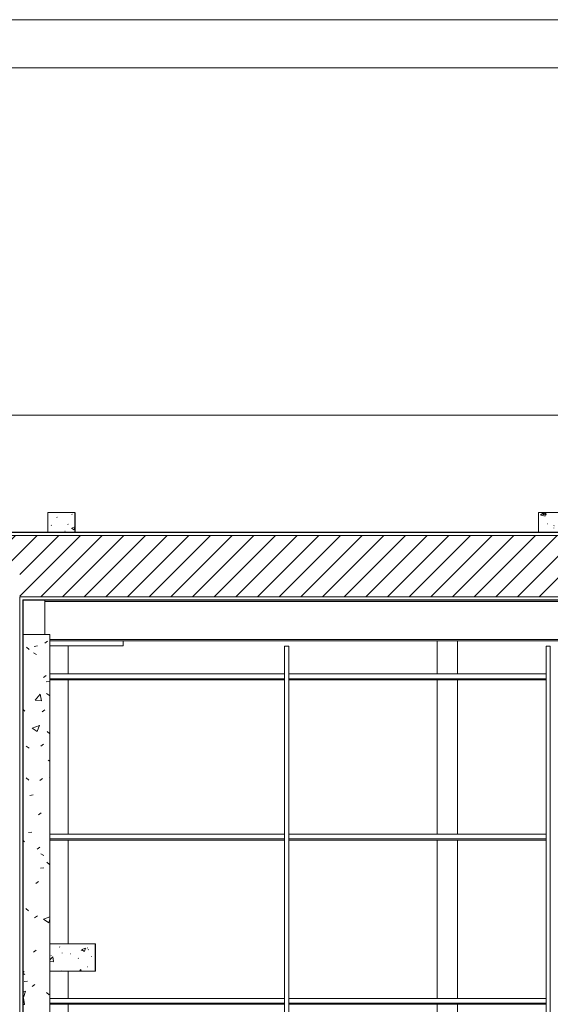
# Model space of a CAD drawing. Header units: metres. Extents: x 2.5 to 41.3, y -72.9 to -49.4.
# Tile 5 of 27: x 11.5 to 15.4, y -57.8 to -50.6. Entities that reach past the tile are written whole.
import ezdxf

# ---------------------------------------------------------------- set-up
doc = ezdxf.new("R2010")
doc.units = ezdxf.units.M
for name, color, linetype, lineweight in [('A-COLS', 7, 'Continuous', 18), ('A-GLAZ-CWMG', 7, 'Continuous', 18), ('A-ROOF', 7, 'Continuous', 18), ('A-ROOF-PATT', 7, 'Continuous', 18), ('A-WALL', 7, 'Continuous', 18), ('A-WALL-PATT', 7, 'Continuous', 18), ('G-ANNO-SYMB', 7, 'Continuous', 9), ('I-WALL', 7, 'Continuous', 18), ('S-BEAM', 7, 'Continuous', 18), ('S-COLS', 7, 'Continuous', 18)]:
    doc.layers.add(name, color=color, linetype=linetype, lineweight=lineweight)
pattern_1 = [(50, (21.555, -62.929), (0.546555, -0.047815), [0.05715, -0.62865]), (355, (21.555, -62.929), (-0.105728, 0.573166), [0.04572, -0.50292]), (100.451, (21.601, -62.933), (0.440828, 0.525349), [0.04857, -0.53427]), (46.184, (21.555, -62.776), (0.813237, -0.12613), [0.08573, -0.94298]), (96.636, (21.623, -62.787), (0.712212, 0.742287), [0.07286, -0.80141]), (351.184, (21.555, -62.776), (0.712217, 0.742274), [0.06858, -0.75438]), (21, (21.631, -62.814), (0.454846, -0.306795), [0.05715, -0.62865]), (326, (21.631, -62.814), (0.185405, 0.55256), [0.04572, -0.50292]), (71.451, (21.669, -62.84), (0.640251, 0.245763), [0.04857, -0.53427]), (37.5, (21.555, -62.929), (0.009261, 0.2536672), [0.02515, -0.47168, 0.02515, -0.48539, -0.50482]), (37.5, (21.555, -62.929), (0.009261, 0.2536672), [-1.007, 0.02515, -0.47968]), (7.5, (21.555, -62.929), (0.200456, 0.300546), [0.02515, -0.26594, 0.02515, -0.46025, -0.1924]), (7.5, (21.555, -62.929), (0.200456, 0.300546), [-0.77648, 0.02515, -0.16726]), (327.5, (21.385, -62.929), (0.4067682, -0.0171882), [0.02515, -0.16535, 0.02515, -0.56921, -0.78867]), (327.5, (21.385, -62.929), (0.4067682, -0.0171882), [-0.78486, 0.02515, -0.76352]), (317.5, (21.309, -62.929), (0.444383, 0.0762794), [0.02515, -0.2225, 0.02515, -0.36957, -0.56007]), (317.5, (21.309, -62.929), (0.444383, 0.0762794), [-0.64237, 0.02515, -0.53492])]

# ---------------------------------------------------------------- blocks, each defined once
blk = doc.blocks.new('Paredes 15 - Paredes 6-6874455-LAJE TÉCNICA')
at = {"layer": 'A-WALL', "color": 253, "true_color": 0xaaaaaa}
for p, q in [((16.8407, -50.5734), (4.9998, -50.5734)), ((11.2087, -50.928), (11.7403, -50.928)), ((11.7403, -50.928), (13.2703, -50.928)), ((13.2703, -50.928), (16.8407, -50.928))]:
    blk.add_line(p, q, dxfattribs=at)
blk = doc.blocks.new('Montante retangular - U 90x35x5-V4-LAJE TÉCNICA')
at = {"layer": 'A-GLAZ-CWMG', "color": 253, "true_color": 0xaaaaaa}
for p, q in [((13.4798, -55.3843), (11.7559, -55.3843)), ((11.7559, -55.4191), (13.4798, -55.4191)), ((13.4798, -55.4281), (11.7559, -55.4281)), ((15.4005, -55.3843), (13.5098, -55.3843)), ((13.5098, -55.4191), (15.4005, -55.4191)), ((15.4005, -55.4281), (13.5098, -55.4281))]:
    blk.add_line(p, q, dxfattribs=at)
blk = doc.blocks.new('Montante retangular - U 90x35x5-V6-LAJE TÉCNICA')
at = {"layer": 'A-GLAZ-CWMG', "color": 253, "true_color": 0xaaaaaa}
for p, q in [((11.7559, -56.5619), (13.4798, -56.5619)), ((13.4798, -56.5967), (11.7559, -56.5967)), ((11.7559, -56.6057), (13.4798, -56.6057)), ((13.5098, -56.5619), (15.4005, -56.5619)), ((15.4005, -56.5967), (13.5098, -56.5967)), ((13.5098, -56.6057), (15.4005, -56.6057))]:
    blk.add_line(p, q, dxfattribs=at)
blk = doc.blocks.new('Rectangular Mullion - 50 x 150mm-7871058-LAJE TÉCNICA')
at = {"layer": 'A-GLAZ-CWMG', "color": 253, "true_color": 0xaaaaaa}
for p, q in [((13.5098, -61.3843), (13.4798, -61.3843)), ((13.4798, -61.3843), (13.4798, -67.59)), ((13.5098, -67.59), (13.5098, -61.3843)), ((13.5098, -67.59), (13.4798, -67.59))]:
    blk.add_line(p, q, dxfattribs=at)
blk = doc.blocks.new('Telhados 1 - Telhados 1-7870884-LAJE TÉCNICA')
at = {"layer": 'A-ROOF', "color": 253, "true_color": 0xaaaaaa}
for p, q in [((11.7173, -54.8516), (11.7173, -54.8416)), ((11.7173, -55.0932), (11.7173, -54.8516)), ((33.3626, -54.8516), (11.7173, -54.8516)), ((33.3626, -55.1305), (11.7559, -55.1305)), ((33.3626, -55.1405), (11.7559, -55.1405))]:
    blk.add_line(p, q, dxfattribs=at)
blk = doc.blocks.new('4 GRE - ESCOLA DE CINEMA E AUDIOVISUAL CINE REX R07_rvt-1-LAJE TÉCNICA')
at = {"layer": 'A-ROOF-PATT', "true_color": 0xeaeaea}
h = blk.add_hatch(dxfattribs=at)
h.set_pattern_fill('FP_16', color=254, style=0, pattern_type=2)
h.set_pattern_definition([(49.86, (21.555, -62.612), (0.54655, -0.047572), [0.05698, -0.62682]), (355.025, (21.555, -62.612), (-0.10573, 0.570328), [0.04572, -0.5029]), (100.502, (21.601, -62.616), (0.440824, 0.522746), [0.04834, -0.53171]), (46.042, (21.555, -62.461), (0.813242, -0.125493), [0.0855, -0.94054]), (96.668, (21.623, -62.471), (0.712216, 0.738586), [0.0725, -0.79748]), (351.227, (21.555, -62.461), (0.712213, 0.738594), [0.06857, -0.75429]), (20.905, (21.631, -62.499), (0.454846, -0.305267), [0.05711, -0.62825]), (326.132, (21.631, -62.499), (0.185403, 0.54982), [0.04565, -0.50214]), (71.365, (21.669, -62.524), (0.640248, 0.244547), [0.04835, -0.53189]), (37.362, (21.555, -62.612), (0.0092705, 0.252405), [0.0251, -0.47081, 0.0251, -0.4845, -0.5039]), (37.362, (21.555, -62.612), (0.0092705, 0.252405), [-1.006, 0.0251, -0.4788]), (7.463, (21.555, -62.612), (0.200456, 0.2990496), [0.02514, -0.26592, 0.02514, -0.46021, -0.19239]), (7.463, (21.555, -62.612), (0.200456, 0.2990496), [-0.77641, 0.02514, -0.16724]), (327.629, (21.385, -62.612), (0.406775, -0.0171053), [0.02511, -0.16512, 0.02511, -0.5684, -0.78754]), (327.629, (21.385, -62.612), (0.406775, -0.0171053), [-0.78374, 0.02511, -0.76243]), (317.642, (21.309, -62.612), (0.444388, 0.075903), [0.02509, -0.222, 0.02509, -0.36873, -0.5588]), (317.642, (21.309, -62.612), (0.444388, 0.075903), [-0.64091, 0.02509, -0.53371])])
h.paths.add_polyline_path([(11.7559, -61.5179), (11.7559, -55.0932), (11.559, -55.0932), (11.559, -61.5179)])
at = {"layer": 'A-WALL-PATT', "true_color": 0xd4d4d4}
h = blk.add_hatch(dxfattribs=at)
h.set_pattern_fill('FP_1', color=254, style=0, pattern_type=2)
h.set_pattern_definition(pattern_1)
h.paths.add_polyline_path([(5.5173, -54.839), (5.5198, -54.839), (5.5198, -54.344), (33.6619, -54.344), (33.6619, -54.3415), (5.5173, -54.3415), (5.5173, -54.489)])
h.paths.add_polyline_path([(34.6587, -54.3441), (34.6671, -54.3441), (34.6671, -54.3415), (33.9119, -54.3415), (33.9119, -54.3441), (34.2298, -54.3441)])
h = blk.add_hatch(dxfattribs=at)
h.set_pattern_fill('FP_2', color=254, style=0, pattern_type=2)
h.set_pattern_definition([(45, (21.555, -62.929), (-0.0795495, 0.0795495), [])])
h.paths.add_polyline_path([(34.6587, -54.8165), (34.6587, -54.3665), (33.9119, -54.3665), (33.9119, -54.8165)])
h.paths.add_polyline_path([(33.5992, -54.8165), (33.6619, -54.8165), (33.6619, -54.3665), (5.5423, -54.3665), (5.5423, -54.8165), (11.434, -54.8165), (11.434, -54.5715), (11.534, -54.5715), (11.534, -54.8165), (32.3382, -54.8165)])
h = blk.add_hatch(dxfattribs=at)
h.set_pattern_fill('FP_1', color=254, style=0, pattern_type=2)
h.set_pattern_definition(pattern_1)
h.paths.add_polyline_path([(34.6587, -54.8415), (34.6587, -54.839), (33.9119, -54.8391), (33.9119, -54.8415)])
h.paths.add_polyline_path([(33.5992, -54.8415), (33.6619, -54.8415), (33.6619, -54.839), (11.559, -54.839), (11.559, -54.8415), (32.3382, -54.8415)])
h.paths.add_polyline_path([(11.409, -54.8415), (11.409, -54.839), (5.5173, -54.839), (5.5173, -54.8415), (10.9001, -54.8415)])
h = blk.add_hatch(dxfattribs=at)
h.set_pattern_fill('FP_1', color=254, style=0, pattern_type=2)
h.set_pattern_definition(pattern_1)
h.paths.add_polyline_path([(11.5565, -68.3826), (11.559, -68.3826), (11.559, -54.839), (11.5565, -54.839), (11.5565, -68.1442)])
at = {"layer": 'S-COLS', "true_color": 0xaaaaaa}
h = blk.add_hatch(dxfattribs=at)
h.set_pattern_fill('FP_14', color=253, style=0, pattern_type=2)
h.set_pattern_definition([(50, (21.555, -62.929), (0.273274, -0.0239114), [0.02857, -0.31432]), (355, (21.555, -62.929), (-0.0528634, 0.286588), [0.02286, -0.25146]), (100.451, (21.578, -62.931), (0.220418, 0.2626804), [0.02429, -0.26714]), (46.184, (21.555, -62.853), (0.4066185, -0.0630575), [0.04286, -0.47149]), (96.636, (21.589, -62.858), (0.356107, 0.371139), [0.03643, -0.4007]), (351.184, (21.555, -62.853), (0.356108, 0.371137), [0.03429, -0.37719]), (21, (21.593, -62.872), (0.2274184, -0.1533992), [0.02857, -0.31432]), (326, (21.593, -62.872), (0.092705, 0.276284), [0.02286, -0.25146]), (71.451, (21.612, -62.884), (0.320132, 0.1228847), [0.02429, -0.26714]), (37.5, (21.555, -62.929), (0.0046375, 0.1268327), [0.00251, -0.2459, 0.00251, -0.25276, -0.25241]), (37.5, (21.555, -62.929), (0.0046375, 0.1268327), [-0.50368, 0.00251, -0.2499]), (7.5, (21.555, -62.929), (0.1002335, 0.1502687), [0.00251, -0.14303, 0.00251, -0.24018, -0.0962]), (7.5, (21.555, -62.929), (0.1002335, 0.1502687), [-0.38824, 0.00251, -0.09369]), (327.5, (21.47, -62.929), (0.2033841, -0.0085941), [0.00251, -0.09274, 0.00251, -0.29467, -0.39433]), (327.5, (21.47, -62.929), (0.2033841, -0.0085941), [-0.39243, 0.00251, -0.39182]), (317.5, (21.432, -62.929), (0.2221916, 0.0381397), [0.00251, -0.12131, 0.00251, -0.19484, -0.28004]), (317.5, (21.432, -62.929), (0.2221916, 0.0381397), [-0.32118, 0.00251, -0.27752])])
h.paths.add_polyline_path([(11.9396, -54.3415), (11.9396, -54.1969), (11.7396, -54.1969), (11.7396, -54.3415)])
h = blk.add_hatch(dxfattribs=at)
h.set_pattern_fill('FP_12', color=253, style=0, pattern_type=2)
h.set_pattern_definition([(50, (21.555, -62.929), (0.273274, -0.0239114), [0.02857, -0.31432]), (355, (21.555, -62.929), (-0.0528634, 0.286588), [0.02286, -0.25146]), (100.451, (21.578, -62.931), (0.220418, 0.2626804), [0.02429, -0.26714]), (46.184, (21.555, -62.853), (0.406619, -0.063057), [0.04286, -0.47149]), (96.636, (21.589, -62.858), (0.356107, 0.371139), [0.03643, -0.4007]), (351.184, (21.555, -62.853), (0.356108, 0.371137), [0.03429, -0.37719]), (21, (21.593, -62.872), (0.2274184, -0.1533992), [0.02857, -0.31432]), (326, (21.593, -62.872), (0.092705, 0.276284), [0.02286, -0.25146]), (71.451, (21.612, -62.884), (0.320132, 0.122885), [0.02429, -0.26714]), (37.5, (21.555, -62.929), (0.0046375, 0.1268327), [0.00251, -0.2459, 0.00251, -0.25276, -0.25241]), (37.5, (21.555, -62.929), (0.0046375, 0.1268327), [-0.50368, 0.00251, -0.2499]), (7.5, (21.555, -62.929), (0.1002335, 0.1502687), [0.00251, -0.14303, 0.00251, -0.24018, -0.0962]), (7.5, (21.555, -62.929), (0.1002335, 0.1502687), [-0.38824, 0.00251, -0.09369]), (327.5, (21.47, -62.929), (0.2033841, -0.0085941), [0.00251, -0.09274, 0.00251, -0.29467, -0.39434]), (327.5, (21.47, -62.929), (0.2033841, -0.0085941), [-0.39243, 0.00251, -0.39182]), (317.5, (21.432, -62.929), (0.2221916, 0.0381397), [0.00251, -0.12131, 0.00251, -0.19484, -0.28004]), (317.5, (21.432, -62.929), (0.2221916, 0.0381397), [-0.32118, 0.00251, -0.27752])])
h.paths.add_polyline_path([(15.344, -54.3415), (15.544, -54.3415), (15.544, -54.1969), (15.344, -54.1969)])
h = blk.add_hatch(dxfattribs=at)
h.set_pattern_fill('FP_13', color=253, style=0, pattern_type=2)
h.set_pattern_definition([(50, (21.555, -62.929), (0.273274, -0.0239114), [0.02857, -0.31432]), (355, (21.555, -62.929), (-0.0528634, 0.286588), [0.02286, -0.25146]), (100.451, (21.578, -62.931), (0.220418, 0.2626804), [0.02429, -0.26714]), (46.184, (21.555, -62.853), (0.406619, -0.063057), [0.04286, -0.47149]), (96.636, (21.589, -62.858), (0.356107, 0.371139), [0.03643, -0.4007]), (351.184, (21.555, -62.853), (0.356108, 0.371137), [0.03429, -0.37719]), (21, (21.593, -62.872), (0.2274184, -0.1533992), [0.02858, -0.31433]), (326, (21.593, -62.872), (0.092705, 0.276284), [0.02286, -0.25146]), (71.451, (21.612, -62.884), (0.320132, 0.122885), [0.02429, -0.26714]), (37.5, (21.555, -62.929), (0.0046375, 0.1268327), [0.00251, -0.2459, 0.00251, -0.25276, -0.25241]), (37.5, (21.555, -62.929), (0.0046375, 0.1268327), [-0.50368, 0.00251, -0.2499]), (7.5, (21.555, -62.929), (0.1002335, 0.1502687), [0.00251, -0.14303, 0.00251, -0.24018, -0.0962]), (7.5, (21.555, -62.929), (0.1002335, 0.1502687), [-0.38824, 0.00251, -0.09369]), (327.5, (21.47, -62.929), (0.2033841, -0.0085941), [0.00251, -0.09274, 0.00251, -0.29467, -0.39433]), (327.5, (21.47, -62.929), (0.2033841, -0.0085941), [-0.39243, 0.00251, -0.39182]), (317.5, (21.432, -62.929), (0.2221916, 0.0381397), [0.00251, -0.12131, 0.00251, -0.19484, -0.28004]), (317.5, (21.432, -62.929), (0.2221916, 0.0381397), [-0.32118, 0.00251, -0.27752])])
h.paths.add_polyline_path([(12.089, -57.5684), (12.089, -57.3684), (11.7559, -57.3684), (11.7559, -57.5684)])
at = {"layer": 'A-ROOF', "color": 253, "true_color": 0xaaaaaa}
for p, q in [((11.7559, -55.0932), (11.559, -55.0932)), ((11.7559, -61.5179), (11.7559, -55.0932))]:
    blk.add_line(p, q, dxfattribs=at)
at = {"layer": 'A-WALL', "color": 253, "true_color": 0xaaaaaa}
for p, q in [((34.6671, -54.3415), (5.5173, -54.3415)), ((5.5198, -54.344), (34.6587, -54.344)), ((5.5423, -54.3665), (34.6587, -54.3665)), ((11.534, -54.8165), (11.5565, -54.8165)), ((11.534, -54.8165), (11.534, -68.3826)), ((11.5565, -54.8165), (11.534, -54.8165)), ((11.5565, -54.8165), (11.559, -54.8165)), ((11.5565, -54.839), (11.559, -54.839)), ((11.5565, -54.839), (11.5565, -68.3826)), ((11.559, -54.839), (11.5565, -54.839)), ((11.559, -54.8165), (34.6587, -54.8165)), ((11.559, -54.839), (34.6587, -54.839)), ((11.559, -54.8415), (34.6587, -54.8415)), ((11.559, -68.3826), (11.559, -54.8415)), ((14.599, -55.3843), (14.599, -55.1405)), ((14.749, -55.1405), (14.749, -55.3843)), ((14.599, -56.5619), (14.599, -55.4281)), ((14.749, -55.4281), (14.749, -56.5619)), ((14.599, -57.7693), (14.599, -56.6057)), ((14.749, -56.6057), (14.749, -57.7693)), ((14.599, -58.9768), (14.599, -57.8131)), ((14.749, -57.8131), (14.749, -58.9768))]:
    blk.add_line(p, q, dxfattribs=at)
at = {"layer": 'I-WALL', "color": 253, "true_color": 0xaaaaaa}
for q in [(12.294, -55.1405), (11.7559, -55.1765)]:
    blk.add_line((12.294, -55.1765), q, dxfattribs=at)
at = {"layer": 'S-BEAM', "color": 253, "true_color": 0xaaaaaa}
for p, q in [((11.889, -55.3843), (11.889, -55.1765)), ((11.889, -56.5619), (11.889, -55.4281)), ((11.889, -57.3684), (11.889, -56.6057)), ((11.889, -57.7693), (11.889, -57.5684)), ((11.889, -58.9768), (11.889, -57.8131))]:
    blk.add_line(p, q, dxfattribs=at)
at = {"layer": 'S-COLS', "color": 253, "true_color": 0xaaaaaa}
for p, q in [((11.7396, -54.1969), (11.9396, -54.1969)), ((11.7396, -54.3415), (11.7396, -54.1969)), ((11.9396, -54.1969), (11.9396, -54.3415)), ((15.344, -54.1969), (15.544, -54.1969)), ((15.344, -54.3415), (15.344, -54.1969)), ((11.7559, -57.3684), (12.089, -57.3684)), ((12.089, -57.3684), (12.089, -57.5684)), ((12.089, -57.5684), (11.7559, -57.5684))]:
    blk.add_line(p, q, dxfattribs=at)
at = {"layer": 'A-GLAZ-CWMG', "color": 253, "lineweight": 18, "true_color": 0xaaaaaa, "rotation": 180}
for p in [(26.9895, -122.7686), (28.9103, -122.7686)]:
    blk.add_blockref('Rectangular Mullion - 50 x 150mm-7871058-LAJE TÉCNICA', p, dxfattribs=at)
at = {"layer": 'A-GLAZ-CWMG', "color": 253, "lineweight": 18, "true_color": 0xaaaaaa}
for name, p in [('Montante retangular - U 90x35x5-V4-LAJE TÉCNICA', (0, 0)), ('Montante retangular - U 90x35x5-V6-LAJE TÉCNICA', (0, 0)), ('Montante retangular - U 90x35x5-V6-LAJE TÉCNICA', (0, -1.2074))]:
    blk.add_blockref(name, p, dxfattribs=at)
at = {"layer": 'A-ROOF', "color": 253, "lineweight": 18, "true_color": 0xaaaaaa}
blk.add_blockref('Telhados 1 - Telhados 1-7870884-LAJE TÉCNICA', (0, 0), dxfattribs=at)
at = {"layer": 'A-WALL', "color": 253, "lineweight": 18, "true_color": 0xaaaaaa}
blk.add_blockref('Paredes 15 - Paredes 6-6874455-LAJE TÉCNICA', (0, 0), dxfattribs=at)
blk = doc.blocks.new('Family - P11-298813-LAJE TÉCNICA')
at = {"layer": 'A-COLS', "color": 253, "true_color": 0xaaaaaa}
blk.add_line((0.1, 0.15), (0.1, 0.0054), dxfattribs=at)
blk = doc.blocks.new('Family - P11-301662-LAJE TÉCNICA')
at = {"layer": 'S-COLS', "color": 253, "true_color": 0xaaaaaa}
blk.add_line((0.1, 0.15), (0.1, 0.0054), dxfattribs=at)
blk = doc.blocks.new('Family - V327-300130-LAJE TÉCNICA')
at = {"layer": 'S-BEAM', "color": 253, "true_color": 0xaaaaaa}
for p, q in [((0.075, 0.966), (0.075, 0.7582)), ((0.075, 0.7144), (0.075, -0.4194)), ((0.075, -0.4631), (0.075, -1.2259))]:
    blk.add_line(p, q, dxfattribs=at)
blk = doc.blocks.new('Family - V327-300190-LAJE TÉCNICA')
at = {"layer": 'S-BEAM', "color": 253, "true_color": 0xaaaaaa}
for p, q in [((0.075, 0.8151), (0.075, 0.6141)), ((0.075, 0.5704), (0.075, -0.5933)), ((0.075, -0.6371), (0.075, -0.815))]:
    blk.add_line(p, q, dxfattribs=at)
blk = doc.blocks.new('Family - P23-300318-LAJE TÉCNICA')
at = {"layer": 'A-COLS', "color": 253, "true_color": 0xaaaaaa}
for p, q in [((0.1737, 0.1), (0.175, 0.1)), ((0.175, 0.1), (0.175, -0.1)), ((0.175, -0.1), (0.1737, -0.1))]:
    blk.add_line(p, q, dxfattribs=at)
blk = doc.blocks.new('Family - P23-301605-LAJE TÉCNICA')
at = {"layer": 'S-COLS', "color": 253, "true_color": 0xaaaaaa}
for p, q in [((0.1737, 0.1), (0.175, 0.1)), ((0.175, 0.1), (0.175, -0.1)), ((0.175, -0.1), (0.1737, -0.1))]:
    blk.add_line(p, q, dxfattribs=at)
blk = doc.blocks.new('ESTRUTURAL CINE REX _011_IFC-1-LAJE TÉCNICA')
at = {"layer": 'A-COLS', "color": 253, "lineweight": 18, "true_color": 0xaaaaaa}
for name, p in [('Family - P11-301662-LAJE TÉCNICA', (11.8403, -54.3469)), ('Family - P23-301605-LAJE TÉCNICA', (11.9153, -57.4684))]:
    blk.add_blockref(name, p, dxfattribs=at)
at = {"layer": 'S-BEAM', "color": 253, "lineweight": 18, "true_color": 0xaaaaaa}
for name, p in [('Family - V327-300130-LAJE TÉCNICA', (11.8153, -56.1425)), ('Family - V327-300190-LAJE TÉCNICA', (11.8153, -58.3835))]:
    blk.add_blockref(name, p, dxfattribs=at)
at = {"layer": 'S-COLS', "color": 253, "lineweight": 18, "true_color": 0xaaaaaa}
for name, p in [('Family - P11-298813-LAJE TÉCNICA', (11.8403, -54.3469)), ('Family - P23-300318-LAJE TÉCNICA', (11.9153, -57.4684))]:
    blk.add_blockref(name, p, dxfattribs=at)

msp = doc.modelspace()

# ---------------------------------------------------------------- linework, layer by layer
at = {"layer": 'G-ANNO-SYMB'}
msp.add_line((3.5762, -53.482), (41.1771, -53.482), dxfattribs=at)

# ---------------------------------------------------------------- block references
at = {"lineweight": 5}
for name in ['4 GRE - ESCOLA DE CINEMA E AUDIOVISUAL CINE REX R07_rvt-1-LAJE TÉCNICA', 'ESTRUTURAL CINE REX _011_IFC-1-LAJE TÉCNICA']:
    msp.add_blockref(name, (0, 0), dxfattribs=at)

doc.saveas('drawing.dxf')
